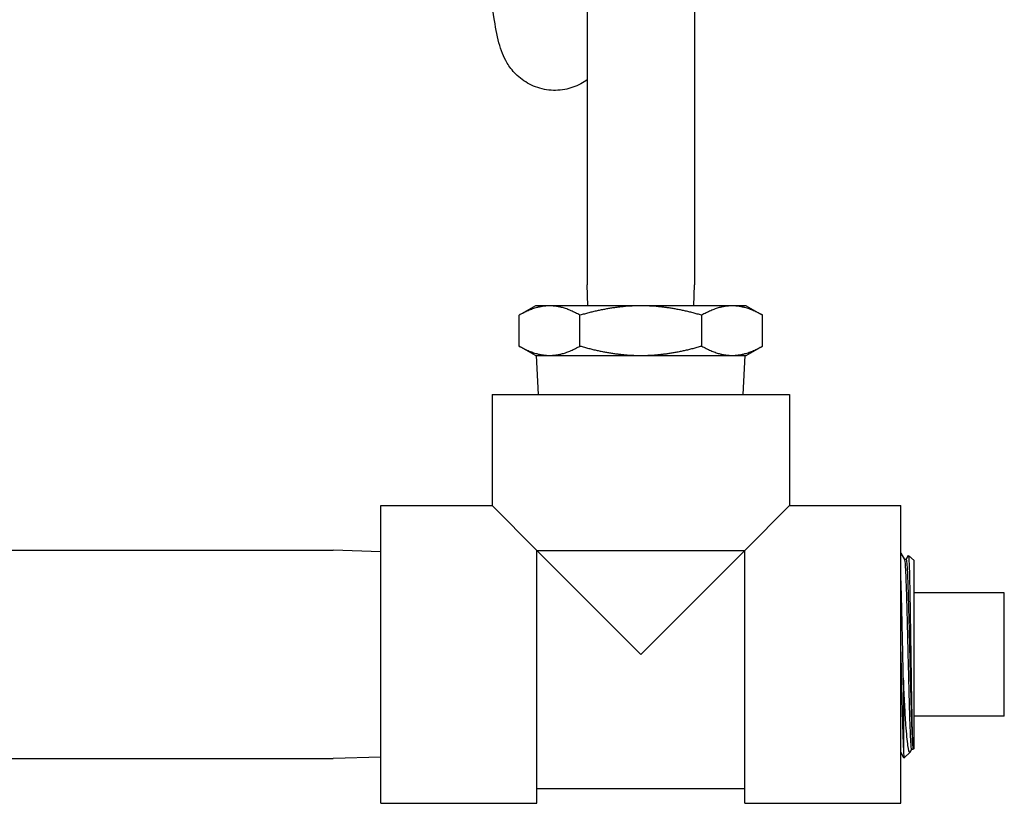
# Model space of a CAD drawing. Header units: inches. Extents: x 1 to 669, y 0 to 417.
# Tile 48 of 256: x 132 to 137, y 236 to 240. Entities that reach past the tile are written whole.
import ezdxf

# ---------------------------------------------------------------- set-up
doc = ezdxf.new("R2010")
doc.units = ezdxf.units.IN
doc.header["$LTSCALE"] = 12
doc.header["$MEASUREMENT"] = 0
doc.layers.add('Q', color=4, linetype='CONTINUOUS')

msp = doc.modelspace()

# ---------------------------------------------------------------- linework, layer by layer
at = {"layer": 'Q'}
for p, q in [((134.9079, 241.46977), (134.9079, 238.71977)), ((135.4479, 241.46977), (135.4479, 238.71977)), ((134.91158, 238.61427), (134.9079, 238.71977)), ((135.44422, 238.61427), (135.4479, 238.71977)), ((134.64665, 238.61427), (134.56447, 238.56682)), ((135.70915, 238.61427), (134.64665, 238.61427)), ((135.70915, 238.61427), (135.79134, 238.56682)), ((134.56447, 238.41172), (134.56447, 238.56682)), ((134.87118, 238.41172), (134.87118, 238.56682)), ((135.48462, 238.41172), (135.48462, 238.56682)), ((135.79134, 238.41172), (135.79134, 238.56682)), ((134.64665, 238.36427), (134.56447, 238.41172)), ((135.70915, 238.36427), (135.79134, 238.41172)), ((134.64665, 238.36427), (135.70915, 238.36427)), ((134.66149, 238.16757), (134.6529, 238.36427)), ((135.69431, 238.16757), (135.7029, 238.36427)), ((134.4279, 238.16757), (135.9279, 238.16757)), ((134.4279, 238.16757), (134.4279, 237.60757)), ((135.9279, 238.16757), (135.9279, 237.60757)), ((133.8679, 236.10757), (133.8679, 237.60757)), ((133.8679, 237.60757), (134.4279, 237.60757)), ((134.4279, 237.60757), (134.6539, 237.38157)), ((135.7019, 237.38157), (135.9279, 237.60757)), ((135.9279, 237.60757), (136.4879, 237.60757)), ((136.4879, 236.10757), (136.4879, 237.60757)), ((129.29391, 237.38257), (133.6272, 237.38257)), ((133.8679, 237.37505), (133.6272, 237.38257)), ((134.6539, 237.38157), (135.1779, 236.85757)), ((134.6539, 237.38157), (135.7019, 237.38157)), ((134.6539, 236.10757), (134.6539, 237.38157)), ((135.1779, 236.85757), (135.7019, 237.38157)), ((135.7019, 236.10757), (135.7019, 237.38157)), ((136.4879, 237.36757), (136.50651, 237.33537)), ((136.51497, 237.33577), (136.50627, 237.33577)), ((136.51473, 237.33577), (136.52668, 237.35645)), ((136.5546, 237.33059), (136.52696, 237.35656)), ((136.5546, 236.38455), (136.5546, 237.33059)), ((137.0096, 237.16807), (136.5546, 237.16807)), ((137.0096, 236.54707), (137.0096, 237.16807)), ((136.50106, 236.7277), (136.50106, 236.38354)), ((137.0096, 236.54707), (136.5546, 236.54707)), ((136.50396, 236.33732), (136.4879, 236.36511)), ((136.53444, 236.36561), (136.50422, 236.33722)), ((136.54199, 236.37826), (136.53547, 236.36699)), ((136.5479, 236.37826), (136.54175, 236.37826)), ((136.5546, 236.38455), (136.5479, 236.37826)), ((129.2152, 236.33257), (133.6272, 236.33257)), ((133.8679, 236.34009), (133.6272, 236.33257)), ((134.6539, 236.18257), (135.7019, 236.18257)), ((133.8679, 236.10757), (134.6539, 236.10757)), ((135.7019, 236.10757), (136.4879, 236.10757))]:
    msp.add_line(p, q, dxfattribs=at)
for points, knots in [([(134.9079, 239.75368), (134.89757, 239.74608), (134.88652, 239.73903), (134.85025, 239.71956), (134.82258, 239.70972), (134.7643, 239.69892), (134.73299, 239.69841), (134.67261, 239.70765), (134.64288, 239.71751), (134.59052, 239.74494), (134.56698, 239.76282), (134.52969, 239.80014), (134.51537, 239.8196), (134.49401, 239.85487), (134.48654, 239.87091), (134.47261, 239.90513), (134.4674, 239.92225), (134.45167, 239.98065), (134.44476, 240.0213), (134.42913, 240.12895), (134.42124, 240.19795), (134.40163, 240.39931), (134.38986, 240.54879), (134.36802, 240.85874), (134.35765, 241.01995), (134.34155, 241.27806), (134.33566, 241.37418), (134.3298, 241.46977)], [4.8873076, 4.8873076, 4.8873076, 4.8873076, 4.9302965, 4.9302965, 5.0218551, 5.0218551, 5.1184414, 5.1184414, 5.2156196, 5.2156196, 5.3115143, 5.3115143, 5.4041992, 5.4041992, 5.4957053, 5.4957053, 5.6235652, 5.6235652, 5.9445724, 5.9445724, 6.3194151, 6.3194151, 6.8863116, 6.8863116, 7.3874636, 7.3874636, 7.6748119, 7.6748119, 7.6748119, 7.6748119]), ([(136.50651, 237.33537), (136.50672, 237.335), (136.50693, 237.33438), (136.50808, 237.3297), (136.50901, 237.32109), (136.51087, 237.29478), (136.5118, 237.27708), (136.51366, 237.23364), (136.51459, 237.2079), (136.51645, 237.14993), (136.51738, 237.11769), (136.51924, 237.04866), (136.52017, 237.01186), (136.52203, 236.9359), (136.52296, 236.89674), (136.52482, 236.8184), (136.52575, 236.77923), (136.52761, 236.70321), (136.52854, 236.66637), (136.5304, 236.59723), (136.53133, 236.56494), (136.53319, 236.50682), (136.53412, 236.48101), (136.53598, 236.43741), (136.53691, 236.41962), (136.53877, 236.39315), (136.5397, 236.38447), (136.541, 236.37904), (136.54138, 236.37826), (136.54175, 236.37826)], [0.850668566, 0.850668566, 0.850668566, 0.850668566, 0.8515625, 0.8515625, 0.85546875, 0.85546875, 0.859375, 0.859375, 0.86328125, 0.86328125, 0.8671875, 0.8671875, 0.87109375, 0.87109375, 0.875, 0.875, 0.87890625, 0.87890625, 0.8828125, 0.8828125, 0.88671875, 0.88671875, 0.890625, 0.890625, 0.89453125, 0.89453125, 0.8984375, 0.8984375, 0.900010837, 0.900010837, 0.900010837, 0.900010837]), ([(136.51497, 237.33577), (136.51534, 237.33577), (136.5157, 237.33502), (136.517, 237.3297), (136.51793, 237.32109), (136.51979, 237.29478), (136.52072, 237.27708), (136.52258, 237.23364), (136.52351, 237.2079), (136.52537, 237.14993), (136.5263, 237.11769), (136.52816, 237.04866), (136.52909, 237.01186), (136.53095, 236.9359), (136.53188, 236.89674), (136.53374, 236.8184), (136.53467, 236.77923), (136.53654, 236.70321), (136.53747, 236.66637), (136.53933, 236.59723), (136.54026, 236.56494), (136.54212, 236.50682), (136.54305, 236.48101), (136.54491, 236.43741), (136.54584, 236.41962), (136.54717, 236.40057), (136.54758, 236.39563), (136.54799, 236.39159)], [0.850012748, 0.850012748, 0.850012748, 0.850012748, 0.8515625, 0.8515625, 0.85546875, 0.85546875, 0.859375, 0.859375, 0.86328125, 0.86328125, 0.8671875, 0.8671875, 0.87109375, 0.87109375, 0.875, 0.875, 0.87890625, 0.87890625, 0.8828125, 0.8828125, 0.88671875, 0.88671875, 0.890625, 0.890625, 0.89453125, 0.89453125, 0.896249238, 0.896249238, 0.896249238, 0.896249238]), ([(136.52668, 237.35645), (136.52707, 237.35713), (136.52746, 237.35564), (136.52879, 237.34318), (136.52972, 237.32209), (136.5316, 237.25743), (136.53254, 237.21441), (136.5343, 237.11953), (136.5351, 237.07064), (136.53631, 236.99251), (136.53672, 236.96591), (136.53752, 236.912), (136.53792, 236.88478), (136.53833, 236.85757)], [-2.0247515, -2.0247515, -2.0247515, -2.0247515, -1.8189233, -1.8189233, -1.327735, -1.327735, -0.8347634, -0.8347634, -0.4157216, -0.4157216, -0.2074001, -0.2074001, -0.000001, -0.000001, -0.000001, -0.000001]), ([(136.50106, 236.7277), (136.5005, 236.75259), (136.49994, 236.77792), (136.49882, 236.82889), (136.49827, 236.85446), (136.49687, 236.91877), (136.49603, 236.95724), (136.49481, 237.01132), (136.49444, 237.02771), (136.49369, 237.05994), (136.49331, 237.07576), (136.49258, 237.10604), (136.49222, 237.12051), (136.49122, 237.1592), (136.4906, 237.1825), (136.48928, 237.22794), (136.48859, 237.24968), (136.4879, 237.26919)], [-4.5068574, -4.5068574, -4.5068574, -4.5068574, -4.3111226, -4.3111226, -4.1164413, -4.1164413, -3.8207155, -3.8207155, -3.6894641, -3.6894641, -3.5578559, -3.5578559, -3.4315283, -3.4315283, -3.2102203, -3.2102203, -2.9689052, -2.9689052, -2.9689052, -2.9689052]), ([(136.4879, 236.87015), (136.48861, 236.8375), (136.48932, 236.80485), (136.4904, 236.7559), (136.49077, 236.73933), (136.49189, 236.68953), (136.49263, 236.65706), (136.49403, 236.59965), (136.49466, 236.5744), (136.49593, 236.52694), (136.49657, 236.50479), (136.49752, 236.47407), (136.49784, 236.46424), (136.49863, 236.44083), (136.49911, 236.42786), (136.50008, 236.40394), (136.50057, 236.39309), (136.50106, 236.38354)], [-1.5389771, -1.5389771, -1.5389771, -1.5389771, -1.2900419, -1.2900419, -1.1609198, -1.1609198, -0.8973253, -0.8973253, -0.6730307, -0.6730307, -0.4507833, -0.4507833, -0.3391882, -0.3391882, -0.171543, -0.171543, -0.000001, -0.000001, -0.000001, -0.000001]), ([(136.53833, 236.85757), (136.53873, 236.83055), (136.53913, 236.80359), (136.53993, 236.75051), (136.54033, 236.72448), (136.54153, 236.64859), (136.54233, 236.60143), (136.54394, 236.51739), (136.54474, 236.48125), (136.54637, 236.42412), (136.54718, 236.40344), (136.54799, 236.39159)], [-1.6448774, -1.6448774, -1.6448774, -1.6448774, -1.4389299, -1.4389299, -1.2337045, -1.2337045, -0.8240852, -0.8240852, -0.4113113, -0.4113113, 0, 0, 0, 0]), ([(136.53547, 236.36699), (136.53492, 236.36602), (136.53436, 236.36542), (136.53048, 236.36367), (136.52721, 236.37505), (136.52059, 236.42222), (136.51733, 236.45798), (136.51188, 236.53406), (136.50972, 236.56838), (136.50538, 236.64408), (136.50322, 236.68484), (136.50106, 236.7277)], [-1.7750549, -1.7750549, -1.7750549, -1.7750549, -1.6915561, -1.6915561, -1.1909844, -1.1909844, -0.6810156, -0.6810156, -0.3418996, -0.3418996, -0.000001, -0.000001, -0.000001, -0.000001]), ([(136.50106, 236.38354), (136.50153, 236.36942), (136.50201, 236.3584), (136.50295, 236.34291), (136.50343, 236.33849), (136.50401, 236.33719), (136.50412, 236.33712), (136.50422, 236.33722)], [-6.63266062, -6.63266062, -6.63266062, -6.63266062, -6.37231926, -6.37231926, -6.11222847, -6.11222847, -6.05390506, -6.05390506, -6.05390506, -6.05390506])]:
    msp.add_open_spline(points, degree=3, knots=knots, dxfattribs=at)
for points, weights in [([(134.71782, 238.61427), (134.64665, 238.61427), (134.56447, 238.56682)], [1, 1.08487688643, 1.09245608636]), ([(134.87118, 238.56682), (134.789, 238.61427), (134.71782, 238.61427)], [1.09245608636, 1.08487688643, 1]), ([(135.1779, 238.61427), (135.03555, 238.61427), (134.87118, 238.56682)], [1, 1.08487688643, 1.09245608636]), ([(135.48462, 238.56682), (135.32025, 238.61427), (135.1779, 238.61427)], [1.09245608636, 1.08487688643, 1]), ([(135.63798, 238.61427), (135.5668, 238.61427), (135.48462, 238.56682)], [1, 1.08487688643, 1.09245608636]), ([(135.79134, 238.56682), (135.70915, 238.61427), (135.63798, 238.61427)], [1.09245608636, 1.08487688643, 1]), ([(134.56447, 238.41172), (134.64665, 238.36427), (134.71782, 238.36427)], [1.09245608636, 1.08487688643, 1]), ([(134.71782, 238.36427), (134.789, 238.36427), (134.87118, 238.41172)], [1, 1.08487688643, 1.09245608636]), ([(134.87118, 238.41172), (135.03555, 238.36427), (135.1779, 238.36427)], [1.09245608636, 1.08487688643, 1]), ([(135.1779, 238.36427), (135.32025, 238.36427), (135.48462, 238.41172)], [1, 1.08487688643, 1.09245608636]), ([(135.48462, 238.41172), (135.5668, 238.36427), (135.63798, 238.36427)], [1.09245608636, 1.08487688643, 1]), ([(135.63798, 238.36427), (135.70915, 238.36427), (135.79134, 238.41172)], [1, 1.08487688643, 1.09245608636])]:
    msp.add_rational_spline(points, weights, degree=2, dxfattribs=at)
msp.add_open_spline([(136.54799, 236.39159), (136.54796, 236.3827), (136.54793, 236.37826), (136.5479, 236.37826)], degree=3, dxfattribs=at)

doc.saveas('drawing.dxf')
